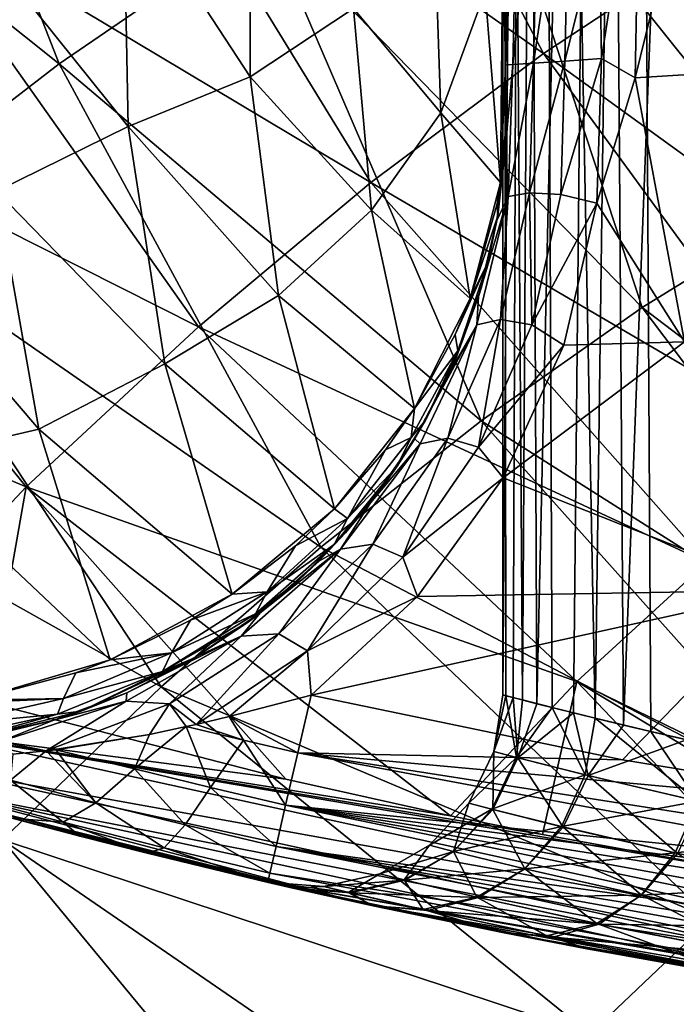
# Model space of a CAD drawing. Header units: metres. Extents: x -109 to 109, y -63 to 140.
# Tile 113 of 256: x -6.01 to -3.96, y -60.58 to -57.51. Entities that reach past the tile are written whole.
import ezdxf

# ---------------------------------------------------------------- set-up
doc = ezdxf.new("R2010")
doc.units = ezdxf.units.M
doc.layers.add('solid_502308_SW0001', color=7, linetype='CONTINUOUS')

msp = doc.modelspace()

# ---------------------------------------------------------------- linework, layer by layer
at = {"layer": 'solid_502308_SW0001'}
for points in [[(-4.498306, -50.599998, 2.823475), (-4.498497, -59.616005, 2.583706), (-4.48886, -59.618553, 3.016444)], [(-4.432104, -50.599998, 1.921245), (-4.466484, -59.624374, 2.151799), (-4.498497, -59.616005, 2.583706)], [(-4.498306, -50.599998, 2.823475), (-4.432104, -50.599998, 1.921245), (-4.498497, -59.616005, 2.583706)], [(-4.498306, -50.599998, 2.823475), (-4.48886, -59.618553, 3.016444), (-4.437593, -59.631882, 3.446842)], [(-4.38271, -50.599998, 3.720715), (-4.498306, -50.599998, 2.823475), (-4.437593, -59.631882, 3.446842)], [(-4.432104, -50.599998, 1.921245), (-4.392857, -59.643387, 1.723881), (-4.466484, -59.624374, 2.151799)], [(-4.38271, -50.599998, 3.720715), (-4.437593, -59.631882, 3.446842), (-4.34481, -59.655598, 3.871593)], [(-4.432104, -50.599998, 1.921245), (-4.186779, -50.599998, 1.050489), (-4.392857, -59.643387, 1.723881)], [(-4.186779, -50.599998, 1.050489), (-4.27777, -59.672428, 1.30333), (-4.392857, -59.643387, 1.723881)], [(-4.38271, -50.599998, 3.720715), (-4.34481, -59.655598, 3.871593), (-4.210808, -59.688911, 4.287166)], [(-4.089986, -50.599998, 4.576703), (-4.38271, -50.599998, 3.720715), (-4.210808, -59.688911, 4.287166)], [(-4.186779, -50.599998, 1.050489), (-4.121616, -59.710537, 0.893821), (-4.27777, -59.672428, 1.30333)], [(-4.089986, -50.599998, 4.576703), (-4.210808, -59.688911, 4.287166), (-4.036191, -59.73069, 4.689765)], [(-4.186779, -50.599998, 1.050489), (-3.772245, -50.599998, 0.246397), (-4.121616, -59.710537, 0.893821)], [(-3.772245, -50.599998, 0.246397), (-3.925215, -59.756359, 0.49939), (-4.121616, -59.710537, 0.893821)], [(-4.089986, -50.599998, 4.576703), (-4.036191, -59.73069, 4.689765), (-3.82203, -59.779472, 5.075308)], [(-3.631967, -50.599998, 5.356843), (-4.089986, -50.599998, 4.576703), (-3.82203, -59.779472, 5.075308)], [(-5.882796, -57.646381, -12.124209), (-7.274477, -56.534439, -12.365717), (-6.517478, -56.021996, -12.700191)], [(-5.882784, -57.646389, 12.024207), (-6.517475, -56.022007, 12.600186), (-7.274473, -56.534451, 12.265714)], [(-5.236015, -57.202473, -12.407027), (-5.882796, -57.646381, -12.124209), (-6.517478, -56.021996, -12.700191)], [(-5.882784, -57.646389, 12.024207), (-5.236006, -57.20248, 12.307025), (-6.517475, -56.022007, 12.600186)], [(-5.750486, -56.644897, 10.496992), (-5.106118, -56.212925, 10.773157), (-4.371606, -57.613598, 10.25784)], [(-5.106118, -56.212925, 10.773157), (-3.832871, -57.25811, 10.479973), (-4.371606, -57.613598, 10.25784)], [(-3.559563, -58.095406, -12.214961), (-4.586824, -56.810783, -12.656781), (-3.935509, -56.471325, -12.873372)], [(-3.55955, -58.095413, 12.114959), (-3.935504, -56.471336, 12.773368), (-4.586817, -56.810795, 12.556778)], [(-5.882796, -57.646381, -12.124209), (-6.526883, -58.142521, -11.808443), (-7.274477, -56.534439, -12.365717)], [(-6.526869, -58.142525, 11.708443), (-5.882784, -57.646389, 12.024207), (-7.274473, -56.534451, 12.265714)], [(-6.394458, -57.129204, 10.187605), (-5.750486, -56.644897, 10.496992), (-4.910346, -58.016663, 10.006124)], [(-5.750486, -56.644897, 10.496992), (-4.371606, -57.613598, 10.25784), (-4.910346, -58.016663, 10.006124)], [(-4.063628, -58.407009, -12.020795), (-5.236015, -57.202473, -12.407027), (-4.586824, -56.810783, -12.656781)], [(-4.063608, -58.407013, 11.920795), (-4.586817, -56.810795, 12.556778), (-5.236006, -57.20248, 12.307025)], [(-3.559563, -58.095406, -12.214961), (-4.063628, -58.407009, -12.020795), (-4.586824, -56.810783, -12.656781)], [(-4.063608, -58.407013, 11.920795), (-3.55955, -58.095413, 12.114959), (-4.586817, -56.810795, 12.556778)], [(-4.498991, -57.254715, -8.021829), (-4.490019, -57.64954, -7.6), (-4.470562, -56.836113, -7.6)], [(-4.448097, -56.839836, -7.485422), (-4.470562, -56.836113, -7.6), (-4.490019, -57.64954, -7.6)], [(-4.448097, -56.839836, -7.485422), (-4.490019, -57.64954, -7.6), (-4.467314, -57.648205, -7.485418)], [(-4.448097, -56.839836, -7.485422), (-4.467314, -57.648205, -7.485418), (-4.383828, -56.850239, -7.387959)], [(-4.467314, -57.648205, -7.485418), (-4.402424, -57.643875, -7.387958), (-4.383828, -56.850239, -7.387959)], [(-4.383828, -56.850239, -7.387959), (-4.402424, -57.643875, -7.387958), (-4.287569, -56.865894, -7.322839)], [(-4.069588, -56.851604, -7.3), (-4.197547, -57.206207, -7.3), (-4.190674, -57.629742, -7.3)], [(-4.085868, -57.689953, -7.3), (-4.069588, -56.851604, -7.3), (-4.190674, -57.629742, -7.3)], [(-3.886377, -56.88089, -7.270633), (-4.069588, -56.851604, -7.3), (-4.085868, -57.689953, -7.3)], [(-4.402424, -57.643875, -7.387958), (-4.305231, -57.637386, -7.322839), (-4.287569, -56.865894, -7.322839)], [(-4.287569, -56.865894, -7.322839), (-4.305231, -57.637386, -7.322839), (-4.197547, -57.206207, -7.3)], [(-3.886377, -56.88089, -7.270633), (-4.085868, -57.689953, -7.3), (-3.900818, -57.678047, -7.270633)], [(-5.682537, -57.082111, -10.131903), (-5.287476, -57.686771, -9.561429), (-5.285629, -56.990761, -9.950133)], [(-5.285629, -56.990761, -9.950133), (-5.287476, -57.686771, -9.561429), (-4.964962, -57.473625, -9.333186)], [(-6.118009, -57.280888, -10.161665), (-5.667906, -57.841496, -9.736547), (-5.682537, -57.082111, -10.131903)], [(-5.682537, -57.082111, -10.131903), (-5.667906, -57.841496, -9.736547), (-5.287476, -57.686771, -9.561429)], [(-7.037514, -57.665993, 9.845021), (-6.394458, -57.129204, 10.187605), (-5.448605, -58.467445, 9.724852)], [(-6.394458, -57.129204, 10.187605), (-4.910346, -58.016663, 10.006124), (-5.448605, -58.467445, 9.724852)], [(-4.565922, -58.760166, -11.800904), (-5.882796, -57.646381, -12.124209), (-5.236015, -57.202473, -12.407027)], [(-4.565896, -58.760162, 11.700908), (-5.236006, -57.20248, 12.307025), (-5.882784, -57.646389, 12.024207)], [(-4.063628, -58.407009, -12.020795), (-4.565922, -58.760166, -11.800904), (-5.236015, -57.202473, -12.407027)], [(-4.565896, -58.760162, 11.700908), (-4.063608, -58.407013, 11.920795), (-5.236006, -57.20248, 12.307025)], [(-4.964962, -57.473625, -9.333186), (-4.691682, -57.799137, -8.695478), (-4.711293, -57.214939, -9.063038)], [(-4.711293, -57.214939, -9.063038), (-4.691682, -57.799137, -8.695478), (-4.553645, -57.420212, -8.439699)], [(-4.305231, -57.637386, -7.322839), (-4.190674, -57.629742, -7.3), (-4.197547, -57.206207, -7.3)], [(-4.553645, -57.420212, -8.439699), (-4.505296, -58.016205, -8.053643), (-4.498991, -57.254715, -8.021829)], [(-4.505296, -58.016205, -8.053643), (-4.490007, -57.649723, -7.762682), (-4.498991, -57.254715, -8.021829)], [(-4.498991, -57.254715, -8.021829), (-4.490007, -57.649723, -7.762682), (-4.490019, -57.64954, -7.6)], [(-4.371606, -57.613598, 10.25784), (-3.832871, -57.25811, 10.479973), (-3.050203, -58.571415, 9.949229)], [(-6.118009, -57.280888, -10.161665), (-6.07899, -58.043453, -9.791786), (-5.667906, -57.841496, -9.736547)], [(-4.691682, -57.799137, -8.695478), (-4.505296, -58.016205, -8.053643), (-4.553645, -57.420212, -8.439699)], [(-5.287476, -57.686771, -9.561429), (-4.90876, -58.102894, -8.956424), (-4.964962, -57.473625, -9.333186)], [(-4.964962, -57.473625, -9.333186), (-4.90876, -58.102894, -8.956424), (-4.691682, -57.799137, -8.695478)], [(-4.910346, -58.016663, 10.006124), (-4.371606, -57.613598, 10.25784), (-3.456314, -58.868011, 9.767878)], [(-4.371606, -57.613598, 10.25784), (-3.050203, -58.571415, 9.949229), (-3.456314, -58.868011, 9.767878)], [(-4.317242, -58.054165, -7.322825), (-4.205016, -58.081196, -7.3), (-4.190674, -57.629742, -7.3)], [(-4.317242, -58.054165, -7.322825), (-4.190674, -57.629742, -7.3), (-4.305231, -57.637386, -7.322839)], [(-4.085868, -57.689953, -7.3), (-4.190674, -57.629742, -7.3), (-4.205016, -58.081196, -7.3)], [(-5.066238, -59.154869, -11.555373), (-6.526883, -58.142521, -11.808443), (-5.882796, -57.646381, -12.124209)], [(-5.066205, -59.154861, 11.455381), (-5.882784, -57.646389, 12.024207), (-6.526869, -58.142525, 11.708443)], [(-4.565922, -58.760166, -11.800904), (-5.066238, -59.154869, -11.555373), (-5.882796, -57.646381, -12.124209)], [(-5.066205, -59.154861, 11.455381), (-4.565896, -58.760162, 11.700908), (-5.882784, -57.646389, 12.024207)], [(-4.505296, -58.016205, -8.053643), (-4.487822, -57.834198, -7.909831), (-4.490007, -57.649723, -7.762682)], [(-4.467314, -57.648205, -7.485418), (-4.490019, -57.64954, -7.6), (-4.48861, -57.893234, -7.6)], [(-4.490007, -57.649723, -7.762682), (-4.490007, -57.649731, -7.681348), (-4.490019, -57.64954, -7.6)], [(-4.488328, -57.887283, -7.913557), (-4.490019, -57.64954, -7.6), (-4.490007, -57.649731, -7.681348)], [(-4.488328, -57.887283, -7.913557), (-4.48861, -57.893234, -7.6), (-4.490019, -57.64954, -7.6)], [(-4.488328, -57.887283, -7.913557), (-4.490007, -57.649731, -7.681348), (-4.490007, -57.649723, -7.762682)], [(-4.487822, -57.834198, -7.909831), (-4.488328, -57.887283, -7.913557), (-4.490007, -57.649723, -7.762682)], [(-4.481901, -58.060158, -7.485404), (-4.467314, -57.648205, -7.485418), (-4.48861, -57.893234, -7.6)], [(-4.481901, -58.060158, -7.485404), (-4.402424, -57.643875, -7.387958), (-4.467314, -57.648205, -7.485418)], [(-4.481901, -58.060158, -7.485404), (-4.414815, -58.049202, -7.387938), (-4.402424, -57.643875, -7.387958)], [(-4.414815, -58.049202, -7.387938), (-4.305231, -57.637386, -7.322839), (-4.402424, -57.643875, -7.387958)], [(-4.414815, -58.049202, -7.387938), (-4.317242, -58.054165, -7.322825), (-4.305231, -57.637386, -7.322839)], [(-7.679132, -58.255413, 9.469271), (-7.037514, -57.665993, 9.845021), (-5.985898, -58.96608, 9.414046)], [(-7.037514, -57.665993, 9.845021), (-5.448605, -58.467445, 9.724852), (-5.985898, -58.96608, 9.414046)], [(-5.667906, -57.841496, -9.736547), (-5.198599, -58.368912, -9.177344), (-5.287476, -57.686771, -9.561429)], [(-5.287476, -57.686771, -9.561429), (-5.198599, -58.368912, -9.177344), (-4.90876, -58.102894, -8.956424)], [(-3.931381, -58.513641, -7.3), (-4.085868, -57.689953, -7.3), (-4.205016, -58.081196, -7.3)], [(-3.900818, -57.678047, -7.270633), (-4.085868, -57.689953, -7.3), (-3.931381, -58.513641, -7.3)], [(-4.90876, -58.102894, -8.956424), (-4.60044, -58.378166, -8.333034), (-4.691682, -57.799137, -8.695478)], [(-4.691682, -57.799137, -8.695478), (-4.60044, -58.378166, -8.333034), (-4.505296, -58.016205, -8.053643)], [(-6.07899, -58.043453, -9.791786), (-5.552988, -58.582752, -9.347107), (-5.667906, -57.841496, -9.736547)], [(-5.667906, -57.841496, -9.736547), (-5.552988, -58.582752, -9.347107), (-5.198599, -58.368912, -9.177344)], [(-4.505296, -58.016205, -8.053643), (-4.488328, -57.887283, -7.913557), (-4.487822, -57.834198, -7.909831)], [(-4.514242, -58.120411, -8.060044), (-4.516854, -58.135311, -7.6), (-4.48861, -57.893234, -7.6)], [(-4.481901, -58.060158, -7.485404), (-4.48861, -57.893234, -7.6), (-4.516854, -58.135311, -7.6)], [(-4.516644, -58.082691, -8.105711), (-4.514242, -58.120411, -8.060044), (-4.488328, -57.887283, -7.913557)], [(-4.516644, -58.082691, -8.105711), (-4.488328, -57.887283, -7.913557), (-4.505296, -58.016205, -8.053643)], [(-4.488328, -57.887283, -7.913557), (-4.514242, -58.120411, -8.060044), (-4.48861, -57.893234, -7.6)], [(-5.448605, -58.467445, 9.724852), (-4.910346, -58.016663, 10.006124), (-3.862369, -59.202305, 9.56362)], [(-4.910346, -58.016663, 10.006124), (-3.456314, -58.868011, 9.767878), (-3.862369, -59.202305, 9.56362)], [(-4.60044, -58.378166, -8.333034), (-4.516644, -58.082691, -8.105711), (-4.505296, -58.016205, -8.053643)], [(-6.519157, -58.117821, -9.806815), (-5.946058, -58.786751, -9.4283), (-6.07899, -58.043453, -9.791786)], [(-6.07899, -58.043453, -9.791786), (-5.946058, -58.786751, -9.4283), (-5.552988, -58.582752, -9.347107)], [(-4.481901, -58.060158, -7.485404), (-4.57433, -58.372147, -7.6), (-4.57965, -58.46043, -7.485404)], [(-4.481901, -58.060158, -7.485404), (-4.57965, -58.46043, -7.485404), (-4.505301, -58.444328, -7.387938)], [(-4.481901, -58.060158, -7.485404), (-4.516854, -58.135311, -7.6), (-4.57433, -58.372147, -7.6)], [(-4.414815, -58.049202, -7.387938), (-4.505301, -58.444328, -7.387938), (-4.408183, -58.460918, -7.322826)], [(-4.481901, -58.060158, -7.485404), (-4.505301, -58.444328, -7.387938), (-4.414815, -58.049202, -7.387938)], [(-4.414815, -58.049202, -7.387938), (-4.408183, -58.460918, -7.322826), (-4.317242, -58.054165, -7.322825)], [(-4.317242, -58.054165, -7.322825), (-4.408183, -58.460918, -7.322826), (-4.205016, -58.081196, -7.3)], [(-4.60044, -58.378166, -8.333034), (-4.514242, -58.120411, -8.060044), (-4.516644, -58.082691, -8.105711)], [(-4.408183, -58.460918, -7.322826), (-4.308314, -58.524235, -7.3), (-4.205016, -58.081196, -7.3)], [(-3.931381, -58.513641, -7.3), (-4.205016, -58.081196, -7.3), (-4.308314, -58.524235, -7.3)], [(-6.380241, -58.887928, -9.456311), (-5.946058, -58.786751, -9.4283), (-6.519157, -58.117821, -9.806815)], [(-5.198599, -58.368912, -9.177344), (-4.774331, -58.722359, -8.586501), (-4.90876, -58.102894, -8.956424)], [(-4.90876, -58.102894, -8.956424), (-4.774331, -58.722359, -8.586501), (-4.60044, -58.378166, -8.333034)], [(-4.60044, -58.378166, -8.333034), (-4.544233, -58.263756, -8.149028), (-4.514242, -58.120411, -8.060044)], [(-4.514242, -58.120411, -8.060044), (-4.544233, -58.263756, -8.149028), (-4.516854, -58.135311, -7.6)], [(-2.704759, -59.441399, -11.662664), (-4.063628, -58.407009, -12.020795), (-3.559563, -58.095406, -12.214961)], [(-2.704748, -59.44141, 11.56266), (-3.55955, -58.095413, 12.114959), (-4.063608, -58.407013, 11.920795)], [(-5.564369, -59.591118, -11.284289), (-7.167994, -58.69088, -11.459846), (-6.526883, -58.142521, -11.808443)], [(-5.56433, -59.591103, 11.184302), (-6.526869, -58.142525, 11.708443), (-7.167979, -58.690884, 11.359847)], [(-5.066238, -59.154869, -11.555373), (-5.564369, -59.591118, -11.284289), (-6.526883, -58.142521, -11.808443)], [(-5.56433, -59.591103, 11.184302), (-5.066205, -59.154861, 11.455381), (-6.526869, -58.142525, 11.708443)], [(-4.566517, -58.346146, -8.199688), (-4.57433, -58.372147, -7.6), (-4.516854, -58.135311, -7.6)], [(-4.544233, -58.263756, -8.149028), (-4.566517, -58.346146, -8.199688), (-4.516854, -58.135311, -7.6)], [(-7.679132, -58.255413, 9.469271), (-5.985898, -58.96608, 9.414046), (-6.507862, -59.52372, 9.070521)], [(-4.647708, -58.491051, -8.417741), (-4.544233, -58.263756, -8.149028), (-4.60044, -58.378166, -8.333034)], [(-4.638859, -58.542248, -8.361173), (-4.544233, -58.263756, -8.149028), (-4.647708, -58.491051, -8.417741)], [(-4.638859, -58.542248, -8.361173), (-4.566517, -58.346146, -8.199688), (-4.544233, -58.263756, -8.149028)], [(-4.566517, -58.346146, -8.199688), (-4.642945, -58.560577, -8.329677), (-4.57433, -58.372147, -7.6)], [(-4.638859, -58.542248, -8.361173), (-4.642945, -58.560577, -8.329677), (-4.566517, -58.346146, -8.199688)], [(-5.552988, -58.582752, -9.347107), (-5.023713, -59.035042, -8.801293), (-5.198599, -58.368912, -9.177344)], [(-5.198599, -58.368912, -9.177344), (-5.023713, -59.035042, -8.801293), (-4.774331, -58.722359, -8.586501)], [(-4.774331, -58.722359, -8.586501), (-4.647708, -58.491051, -8.417741), (-4.60044, -58.378166, -8.333034)], [(-4.642945, -58.560577, -8.329677), (-4.660186, -58.600235, -7.6), (-4.57433, -58.372147, -7.6)], [(-4.57965, -58.46043, -7.485404), (-4.57433, -58.372147, -7.6), (-4.660186, -58.600235, -7.6)], [(-3.087567, -59.698341, -11.506018), (-4.565922, -58.760166, -11.800904), (-4.063628, -58.407009, -12.020795)], [(-3.087549, -59.698349, 11.406016), (-4.063608, -58.407013, 11.920795), (-4.565896, -58.760162, 11.700908)], [(-2.704759, -59.441399, -11.662664), (-3.087567, -59.698341, -11.506018), (-4.063628, -58.407009, -12.020795)], [(-3.087549, -59.698349, 11.406016), (-2.704748, -59.44141, 11.56266), (-4.063608, -58.407013, 11.920795)], [(-4.505301, -58.444328, -7.387938), (-4.670438, -58.814476, -7.387944), (-4.574697, -58.842945, -7.322833)], [(-4.57965, -58.46043, -7.485404), (-4.670438, -58.814476, -7.387944), (-4.505301, -58.444328, -7.387938)], [(-4.505301, -58.444328, -7.387938), (-4.574697, -58.842945, -7.322833), (-4.408183, -58.460918, -7.322826)], [(-5.985898, -58.96608, 9.414046), (-5.448605, -58.467445, 9.724852), (-4.267985, -59.574398, 9.336474)], [(-5.448605, -58.467445, 9.724852), (-3.862369, -59.202305, 9.56362), (-4.267985, -59.574398, 9.336474)], [(-4.57965, -58.46043, -7.485404), (-4.660186, -58.600235, -7.6), (-4.773138, -58.816174, -7.6)], [(-4.57965, -58.46043, -7.485404), (-4.773138, -58.816174, -7.6), (-4.756494, -58.832565, -7.485406)], [(-4.57965, -58.46043, -7.485404), (-4.756494, -58.832565, -7.485406), (-4.670438, -58.814476, -7.387944)], [(-4.408183, -58.460918, -7.322826), (-4.574697, -58.842945, -7.322833), (-4.308314, -58.524235, -7.3)], [(-4.638859, -58.542248, -8.361173), (-4.647708, -58.491051, -8.417741), (-4.774331, -58.722359, -8.586501)], [(-3.931381, -58.513641, -7.3), (-4.308314, -58.524235, -7.3), (-4.497178, -58.938869, -7.3)], [(-3.612282, -59.289433, -7.3), (-3.931381, -58.513641, -7.3), (-4.497178, -58.938869, -7.3)], [(-4.638859, -58.542248, -8.361173), (-4.784962, -58.812275, -8.558814), (-4.740738, -58.760483, -8.447825)], [(-4.638859, -58.542248, -8.361173), (-4.774331, -58.722359, -8.586501), (-4.784962, -58.812275, -8.558814)], [(-4.638859, -58.542248, -8.361173), (-4.740738, -58.760483, -8.447825), (-4.642945, -58.560577, -8.329677)], [(-4.574697, -58.842945, -7.322833), (-4.497178, -58.938869, -7.3), (-4.308314, -58.524235, -7.3)], [(-5.946058, -58.786751, -9.4283), (-5.343229, -59.301834, -8.966666), (-5.552988, -58.582752, -9.347107)], [(-5.552988, -58.582752, -9.347107), (-5.343229, -59.301834, -8.966666), (-5.023713, -59.035042, -8.801293)], [(-4.642945, -58.560577, -8.329677), (-4.740738, -58.760483, -8.447825), (-4.660186, -58.600235, -7.6)], [(-4.740738, -58.760483, -8.447825), (-4.773138, -58.816174, -7.6), (-4.660186, -58.600235, -7.6)], [(-5.564369, -59.591118, -11.284289), (-6.060108, -60.06892, -10.987737), (-7.167994, -58.69088, -11.459846)], [(-6.060061, -60.068893, 10.887755), (-5.56433, -59.591103, 11.184302), (-7.167979, -58.690884, 11.359847)], [(-5.023713, -59.035042, -8.801293), (-4.864752, -58.851322, -8.677241), (-4.774331, -58.722359, -8.586501)], [(-4.784962, -58.812275, -8.558814), (-4.774331, -58.722359, -8.586501), (-4.864752, -58.851322, -8.677241)], [(-3.468948, -59.989548, -11.328628), (-5.066238, -59.154869, -11.555373), (-4.565922, -58.760166, -11.800904)], [(-3.468925, -59.989548, 11.22863), (-4.565896, -58.760162, 11.700908), (-5.066205, -59.154861, 11.455381)], [(-4.740738, -58.760483, -8.447825), (-4.830172, -58.905308, -8.531176), (-4.773138, -58.816174, -7.6)], [(-4.784962, -58.812275, -8.558814), (-4.830172, -58.905308, -8.531176), (-4.740738, -58.760483, -8.447825)], [(-3.087567, -59.698341, -11.506018), (-3.468948, -59.989548, -11.328628), (-4.565922, -58.760166, -11.800904)], [(-3.468925, -59.989548, 11.22863), (-3.087549, -59.698349, 11.406016), (-4.565896, -58.760162, 11.700908)], [(-6.380241, -58.887928, -9.456311), (-5.723657, -59.506474, -9.073281), (-5.946058, -58.786751, -9.4283)], [(-5.946058, -58.786751, -9.4283), (-5.723657, -59.506474, -9.073281), (-5.343229, -59.301834, -8.966666)], [(-4.784962, -58.812275, -8.558814), (-4.983475, -59.065826, -8.734438), (-4.830172, -58.905308, -8.531176)], [(-4.784962, -58.812275, -8.558814), (-4.864752, -58.851322, -8.677241), (-4.983475, -59.065826, -8.734438)], [(-4.856997, -58.943886, -8.553013), (-4.911461, -59.016705, -7.6), (-4.773138, -58.816174, -7.6)], [(-4.756494, -58.832565, -7.485406), (-4.773138, -58.816174, -7.6), (-4.911461, -59.016705, -7.6)], [(-4.670438, -58.814476, -7.387944), (-4.903969, -59.14579, -7.387941), (-4.810692, -59.186474, -7.322828)], [(-4.756494, -58.832565, -7.485406), (-4.903969, -59.14579, -7.387941), (-4.670438, -58.814476, -7.387944)], [(-4.830172, -58.905308, -8.531176), (-4.856997, -58.943886, -8.553013), (-4.773138, -58.816174, -7.6)], [(-4.670438, -58.814476, -7.387944), (-4.810692, -59.186474, -7.322828), (-4.574697, -58.842945, -7.322833)], [(-4.983475, -59.065826, -8.734438), (-4.864752, -58.851322, -8.677241), (-5.023713, -59.035042, -8.801293)], [(-4.756494, -58.832565, -7.485406), (-4.911461, -59.016705, -7.6), (-5.005067, -59.161175, -7.485406)], [(-4.756494, -58.832565, -7.485406), (-5.005067, -59.161175, -7.485406), (-4.903969, -59.14579, -7.387941)], [(-4.574697, -58.842945, -7.322833), (-4.810692, -59.186474, -7.322828), (-4.497178, -58.938869, -7.3)], [(-6.151334, -59.63287, -9.114453), (-5.723657, -59.506474, -9.073281), (-6.380241, -58.887928, -9.456311)], [(-5.025077, -59.146362, -8.695722), (-4.856997, -58.943886, -8.553013), (-4.830172, -58.905308, -8.531176)], [(-4.983475, -59.065826, -8.734438), (-5.025077, -59.146362, -8.695722), (-4.830172, -58.905308, -8.531176)], [(-5.025077, -59.146362, -8.695722), (-4.98913, -59.109814, -8.644855), (-4.856997, -58.943886, -8.553013)], [(-4.856997, -58.943886, -8.553013), (-4.98913, -59.109814, -8.644855), (-4.911461, -59.016705, -7.6)], [(-4.810692, -59.186474, -7.322828), (-4.764659, -59.308811, -7.3), (-4.497178, -58.938869, -7.3)], [(-3.612282, -59.289433, -7.3), (-4.497178, -58.938869, -7.3), (-4.764659, -59.308811, -7.3)], [(-6.106008, -59.639793, 9.073172), (-6.507862, -59.52372, 9.070521), (-5.985898, -58.96608, 9.414046)], [(-6.106008, -59.639793, 9.073172), (-5.985898, -58.96608, 9.414046), (-5.175151, -59.878826, 9.07957)], [(-5.985898, -58.96608, 9.414046), (-4.267985, -59.574398, 9.336474), (-4.66174, -59.993217, 9.08328)], [(-5.985898, -58.96608, 9.414046), (-4.66174, -59.993217, 9.08328), (-5.175151, -59.878826, 9.07957)], [(-5.343229, -59.301834, -8.966666), (-5.145998, -59.150318, -8.875298), (-5.023713, -59.035042, -8.801293)], [(-4.983475, -59.065826, -8.734438), (-5.023713, -59.035042, -8.801293), (-5.145998, -59.150318, -8.875298)], [(-4.98913, -59.109814, -8.644855), (-5.073047, -59.198837, -7.6), (-4.911461, -59.016705, -7.6)], [(-5.005067, -59.161175, -7.485406), (-4.911461, -59.016705, -7.6), (-5.073047, -59.198837, -7.6)], [(-4.983475, -59.065826, -8.734438), (-5.145998, -59.150318, -8.875298), (-5.23387, -59.293808, -8.880424)], [(-4.983475, -59.065826, -8.734438), (-5.23387, -59.293808, -8.880424), (-5.025077, -59.146362, -8.695722)], [(-4.98913, -59.109814, -8.644855), (-5.134775, -59.257828, -8.723368), (-5.073047, -59.198837, -7.6)], [(-5.025077, -59.146362, -8.695722), (-5.134775, -59.257828, -8.723368), (-4.98913, -59.109814, -8.644855)], [(-3.848735, -60.31501, -11.130563), (-5.564369, -59.591118, -11.284289), (-5.066238, -59.154869, -11.555373)], [(-3.848706, -60.315002, 11.030569), (-5.066205, -59.154861, 11.455381), (-5.56433, -59.591103, 11.184302)], [(-5.23387, -59.293808, -8.880424), (-5.145998, -59.150318, -8.875298), (-5.343229, -59.301834, -8.966666)], [(-5.005067, -59.161175, -7.485406), (-5.255467, -59.359909, -7.6), (-5.315063, -59.432594, -7.485405)], [(-5.005067, -59.161175, -7.485406), (-5.315063, -59.432594, -7.485405), (-5.197115, -59.425728, -7.387938)], [(-5.025077, -59.146362, -8.695722), (-5.270029, -59.362934, -8.832279), (-5.134775, -59.257828, -8.723368)], [(-5.23387, -59.293808, -8.880424), (-5.270029, -59.362934, -8.832279), (-5.025077, -59.146362, -8.695722)], [(-5.005067, -59.161175, -7.485406), (-5.073047, -59.198837, -7.6), (-5.255467, -59.359909, -7.6)], [(-4.903969, -59.14579, -7.387941), (-5.197115, -59.425728, -7.387938), (-5.107617, -59.478939, -7.322825)], [(-5.005067, -59.161175, -7.485406), (-5.197115, -59.425728, -7.387938), (-4.903969, -59.14579, -7.387941)], [(-4.903969, -59.14579, -7.387941), (-5.107617, -59.478939, -7.322825), (-4.810692, -59.186474, -7.322828)], [(-3.468948, -59.989548, -11.328628), (-3.848735, -60.31501, -11.130563), (-5.066238, -59.154869, -11.555373)], [(-3.848706, -60.315002, 11.030569), (-3.468925, -59.989548, 11.22863), (-5.066205, -59.154861, 11.455381)], [(-4.810692, -59.186474, -7.322828), (-5.107617, -59.478939, -7.322825), (-4.764659, -59.308811, -7.3)], [(-5.134775, -59.257828, -8.723368), (-5.255467, -59.359909, -7.6), (-5.073047, -59.198837, -7.6)], [(-4.267985, -59.574398, 9.336474), (-3.862369, -59.202305, 9.56362), (-2.757949, -60.312321, 9.098443)], [(-5.134775, -59.257828, -8.723368), (-5.291788, -59.387569, -8.788727), (-5.255467, -59.359909, -7.6)], [(-5.270029, -59.362934, -8.832279), (-5.291788, -59.387569, -8.788727), (-5.134775, -59.257828, -8.723368)], [(-3.612282, -59.289433, -7.3), (-5.096816, -59.616333, -7.3), (-4.125391, -59.818798, -7.3)], [(-3.612282, -59.289433, -7.3), (-4.764659, -59.308811, -7.3), (-5.096816, -59.616333, -7.3)], [(-3.612282, -59.289433, -7.3), (-4.125391, -59.818798, -7.3), (-3.146466, -59.978642, -7.3)], [(-5.723657, -59.506474, -9.073281), (-5.472836, -59.382977, -9.011927), (-5.343229, -59.301834, -8.966666)], [(-5.23387, -59.293808, -8.880424), (-5.472836, -59.382977, -9.011927), (-5.532235, -59.484818, -8.988919)], [(-5.23387, -59.293808, -8.880424), (-5.532235, -59.484818, -8.988919), (-5.270029, -59.362934, -8.832279)], [(-5.23387, -59.293808, -8.880424), (-5.343229, -59.301834, -8.966666), (-5.472836, -59.382977, -9.011927)], [(-5.107617, -59.478939, -7.322825), (-5.096816, -59.616333, -7.3), (-4.764659, -59.308811, -7.3)], [(-5.270029, -59.362934, -8.832279), (-5.560658, -59.543438, -8.933068), (-5.291788, -59.387569, -8.788727)], [(-5.532235, -59.484818, -8.988919), (-5.560658, -59.543438, -8.933068), (-5.270029, -59.362934, -8.832279)], [(-5.291788, -59.387569, -8.788727), (-5.456009, -59.497578, -7.6), (-5.255467, -59.359909, -7.6)], [(-5.315063, -59.432594, -7.485405), (-5.255467, -59.359909, -7.6), (-5.456009, -59.497578, -7.6)], [(-5.532235, -59.484818, -8.988919), (-5.472836, -59.382977, -9.011927), (-5.723657, -59.506474, -9.073281)], [(-5.560658, -59.543438, -8.933068), (-5.458393, -59.498978, -8.841275), (-5.291788, -59.387569, -8.788727)], [(-5.291788, -59.387569, -8.788727), (-5.458393, -59.498978, -8.841275), (-5.456009, -59.497578, -7.6)], [(-5.315063, -59.432594, -7.485405), (-5.671694, -59.609844, -7.6), (-5.673635, -59.635571, -7.485404)], [(-5.315063, -59.432594, -7.485405), (-5.673635, -59.635571, -7.485404), (-5.538843, -59.643734, -7.387939)], [(-5.315063, -59.432594, -7.485405), (-5.456009, -59.497578, -7.6), (-5.671694, -59.609844, -7.6)], [(-5.197115, -59.425728, -7.387938), (-5.538843, -59.643734, -7.387939), (-5.45541, -59.707989, -7.3236)], [(-5.315063, -59.432594, -7.485405), (-5.538843, -59.643734, -7.387939), (-5.197115, -59.425728, -7.387938)], [(-5.197115, -59.425728, -7.387938), (-5.45541, -59.707989, -7.3236), (-5.107617, -59.478939, -7.322825)], [(-5.532235, -59.484818, -8.988919), (-5.831314, -59.547592, -9.090517), (-5.869607, -59.626831, -9.053449)], [(-5.532235, -59.484818, -8.988919), (-5.869607, -59.626831, -9.053449), (-5.560658, -59.543438, -8.933068)], [(-5.532235, -59.484818, -8.988919), (-5.723657, -59.506474, -9.073281), (-5.831314, -59.547592, -9.090517)], [(-5.458393, -59.498978, -8.841275), (-5.814651, -59.666992, -8.909705), (-5.671694, -59.609844, -7.6)], [(-5.560658, -59.543438, -8.933068), (-5.814651, -59.666992, -8.909705), (-5.458393, -59.498978, -8.841275)], [(-5.458393, -59.498978, -8.841275), (-5.671694, -59.609844, -7.6), (-5.456009, -59.497578, -7.6)], [(-5.107617, -59.478939, -7.322825), (-5.45541, -59.707989, -7.3236), (-5.352938, -59.683823, -7.312969)], [(-5.107617, -59.478939, -7.322825), (-5.352938, -59.683823, -7.312969), (-5.096816, -59.616333, -7.3)], [(-5.831314, -59.547592, -9.090517), (-5.723657, -59.506474, -9.073281), (-6.151334, -59.63287, -9.114453)], [(-5.869607, -59.626831, -9.053449), (-5.831314, -59.547592, -9.090517), (-6.151334, -59.63287, -9.114453)], [(-5.560658, -59.543438, -8.933068), (-5.888107, -59.67654, -8.991941), (-5.814651, -59.666992, -8.909705)], [(-5.869607, -59.626831, -9.053449), (-5.888107, -59.67654, -8.991941), (-5.560658, -59.543438, -8.933068)], [(-4.226761, -60.674732, -10.911893), (-6.060108, -60.06892, -10.987737), (-5.564369, -59.591118, -11.284289)], [(-4.226725, -60.674721, 10.811903), (-5.56433, -59.591103, 11.184302), (-6.060061, -60.068893, 10.887755)], [(-3.848735, -60.31501, -11.130563), (-4.226761, -60.674732, -10.911893), (-5.564369, -59.591118, -11.284289)], [(-4.226725, -60.674721, 10.811903), (-3.848706, -60.315002, 11.030569), (-5.56433, -59.591103, 11.184302)], [(-4.375043, -60.05175, 9.085436), (-4.66174, -59.993217, 9.08328), (-4.267985, -59.574398, 9.336474)], [(-3.694553, -60.175777, 9.090693), (-4.375043, -60.05175, 9.085436), (-4.267985, -59.574398, 9.336474)], [(-4.267985, -59.574398, 9.336474), (-2.757949, -60.312321, 9.098443), (-3.120992, -60.264069, 9.09536)], [(-3.694553, -60.175777, 9.090693), (-4.267985, -59.574398, 9.336474), (-3.120992, -60.264069, 9.09536)], [(-5.869607, -59.626831, -9.053449), (-6.212118, -59.643169, -9.114754), (-6.231847, -59.709835, -9.070621)], [(-5.869607, -59.626831, -9.053449), (-6.231847, -59.709835, -9.070621), (-5.888107, -59.67654, -8.991941)], [(-5.869607, -59.626831, -9.053449), (-6.151334, -59.63287, -9.114453), (-6.212118, -59.643169, -9.114754)], [(-5.814651, -59.666992, -8.909705), (-5.899317, -59.69508, -7.6), (-5.671694, -59.609844, -7.6)], [(-5.673635, -59.635571, -7.485404), (-5.671694, -59.609844, -7.6), (-5.899317, -59.69508, -7.6)], [(-5.138597, -59.796974, -7.270639), (-5.096816, -59.616333, -7.3), (-5.352938, -59.683823, -7.312969)], [(-5.138597, -59.796974, -7.270639), (-4.125391, -59.818798, -7.3), (-5.096816, -59.616333, -7.3)], [(-4.526725, -59.792763, 2.68749), (-4.48886, -59.618553, 3.016444), (-4.498497, -59.616005, 2.583706)], [(-4.526725, -59.792763, 2.68749), (-4.498497, -59.616005, 2.583706), (-4.466484, -59.624374, 2.151799)], [(-4.526725, -59.792763, 2.68749), (-4.4558, -59.811291, 3.498256), (-4.48886, -59.618553, 3.016444)], [(-4.451337, -59.812439, 1.877137), (-4.526725, -59.792763, 2.68749), (-4.466484, -59.624374, 2.151799)], [(-4.4558, -59.811291, 3.498256), (-4.437593, -59.631882, 3.446842), (-4.48886, -59.618553, 3.016444)], [(-4.451337, -59.812439, 1.877137), (-4.466484, -59.624374, 2.151799), (-4.392857, -59.643387, 1.723881)], [(-6.279179, -59.734463, 8.975915), (-6.106008, -59.639793, 9.073172), (-5.175151, -59.878826, 9.07957)], [(-5.673635, -59.635571, -7.485404), (-5.899317, -59.69508, -7.6), (-6.065909, -59.761662, -7.485405)], [(-5.673635, -59.635571, -7.485404), (-6.065909, -59.761662, -7.485405), (-5.923479, -59.790783, -7.390705)], [(-5.673635, -59.635571, -7.485404), (-5.923479, -59.790783, -7.390705), (-5.538843, -59.643734, -7.387939)], [(-5.538843, -59.643734, -7.387939), (-5.923479, -59.790783, -7.390705), (-5.601108, -59.739639, -7.341759)], [(-5.538843, -59.643734, -7.387939), (-5.601108, -59.739639, -7.341759), (-5.48647, -59.715103, -7.32719)], [(-5.538843, -59.643734, -7.387939), (-5.48647, -59.715103, -7.32719), (-5.45541, -59.707989, -7.3236)], [(-4.4558, -59.811291, 3.498256), (-4.34481, -59.655598, 3.871593), (-4.437593, -59.631882, 3.446842)], [(-4.4558, -59.811291, 3.498256), (-4.241158, -59.865417, 4.282415), (-4.34481, -59.655598, 3.871593)], [(-4.451337, -59.812439, 1.877137), (-4.392857, -59.643387, 1.723881), (-4.27777, -59.672428, 1.30333)], [(-4.241158, -59.865417, 4.282415), (-4.210808, -59.688911, 4.287166), (-4.34481, -59.655598, 3.871593)], [(-5.888107, -59.67654, -8.991941), (-6.238556, -59.753048, -9.005815), (-6.194848, -59.761662, -8.931561)], [(-6.231847, -59.709835, -9.070621), (-6.238556, -59.753048, -9.005815), (-5.888107, -59.67654, -8.991941)], [(-5.814651, -59.666992, -8.909705), (-6.194848, -59.761662, -8.931561), (-5.899317, -59.69508, -7.6)], [(-5.888107, -59.67654, -8.991941), (-6.194848, -59.761662, -8.931561), (-5.814651, -59.666992, -8.909705)], [(-5.307954, -59.757313, -7.284962), (-5.352938, -59.683823, -7.312969), (-5.45541, -59.707989, -7.3236)], [(-5.307954, -59.757313, -7.284962), (-5.138597, -59.796974, -7.270639), (-5.352938, -59.683823, -7.312969)], [(-4.232378, -59.867561, 1.094197), (-4.451337, -59.812439, 1.877137), (-4.27777, -59.672428, 1.30333)], [(-4.232378, -59.867561, 1.094197), (-4.27777, -59.672428, 1.30333), (-4.121616, -59.710537, 0.893821)], [(-4.241158, -59.865417, 4.282415), (-3.890289, -59.947716, 5.014573), (-4.210808, -59.688911, 4.287166)], [(-3.890289, -59.947716, 5.014573), (-4.036191, -59.73069, 4.689765), (-4.210808, -59.688911, 4.287166)], [(-6.194848, -59.761662, -8.931561), (-6.135504, -59.752056, -7.6), (-5.899317, -59.69508, -7.6)], [(-6.065909, -59.761662, -7.485405), (-5.899317, -59.69508, -7.6), (-6.135504, -59.752056, -7.6)], [(-5.647478, -59.846523, -7.278401), (-5.48647, -59.715103, -7.32719), (-5.601108, -59.739639, -7.341759)], [(-5.647478, -59.846523, -7.278401), (-5.410722, -59.904785, -7.209823), (-5.48647, -59.715103, -7.32719)], [(-5.307954, -59.757313, -7.284962), (-5.45541, -59.707989, -7.3236), (-5.48647, -59.715103, -7.32719)], [(-5.410722, -59.904785, -7.209823), (-5.307954, -59.757313, -7.284962), (-5.48647, -59.715103, -7.32719)], [(-4.232378, -59.867561, 1.094197), (-4.121616, -59.710537, 0.893821), (-3.925215, -59.756359, 0.49939)], [(-6.279179, -59.734463, 8.975915), (-3.467702, -60.350887, 8.994431), (-6.305921, -59.837265, 8.84453)], [(-6.279179, -59.734463, 8.975915), (-4.66174, -59.993217, 9.08328), (-4.375043, -60.05175, 9.085436)], [(-6.279179, -59.734463, 8.975915), (-5.175151, -59.878826, 9.07957), (-4.66174, -59.993217, 9.08328)], [(-6.279179, -59.734463, 8.975915), (-4.375043, -60.05175, 9.085436), (-3.694553, -60.175777, 9.090693)], [(-6.279179, -59.734463, 8.975915), (-3.694553, -60.175777, 9.090693), (-3.467702, -60.350887, 8.994431)], [(-5.923479, -59.790783, -7.390705), (-5.893704, -59.787258, -7.385844), (-5.601108, -59.739639, -7.341759)], [(-5.647478, -59.846523, -7.278401), (-5.601108, -59.739639, -7.341759), (-5.893704, -59.787258, -7.385844)], [(-3.890289, -59.947716, 5.014573), (-3.82203, -59.779472, 5.075308), (-4.036191, -59.73069, 4.689765)], [(-6.065909, -59.761662, -7.485405), (-6.027807, -59.801212, -7.407918), (-5.923479, -59.790783, -7.390705)], [(-5.410722, -59.904785, -7.209823), (-5.176322, -59.960083, -7.185305), (-5.307954, -59.757313, -7.284962)], [(-5.307954, -59.757313, -7.284962), (-5.176322, -59.960083, -7.185305), (-5.138597, -59.796974, -7.270639)], [(-3.877484, -59.950577, 0.364015), (-4.232378, -59.867561, 1.094197), (-3.925215, -59.756359, 0.49939)], [(-6.034619, -59.882404, -7.296716), (-5.923479, -59.790783, -7.390705), (-6.027807, -59.801212, -7.407918)], [(-6.034619, -59.882404, -7.296716), (-5.768181, -59.952492, -7.170071), (-5.923479, -59.790783, -7.390705)], [(-5.768181, -59.952492, -7.170071), (-5.893704, -59.787258, -7.385844), (-5.923479, -59.790783, -7.390705)], [(-5.768181, -59.952492, -7.170071), (-5.647478, -59.846523, -7.278401), (-5.893704, -59.787258, -7.385844)], [(-5.138597, -59.796974, -7.270639), (-5.176322, -59.960083, -7.185305), (-3.17456, -60.16452, -7.269789)], [(-5.138597, -59.796974, -7.270639), (-3.146466, -59.978642, -7.3), (-4.125391, -59.818798, -7.3)], [(-5.138597, -59.796974, -7.270639), (-3.168543, -60.104877, -7.286154), (-3.146466, -59.978642, -7.3)], [(-5.138597, -59.796974, -7.270639), (-3.17456, -60.16452, -7.269789), (-3.168543, -60.104877, -7.286154)], [(-4.604702, -59.954273, 2.692165), (-4.4558, -59.811291, 3.498256), (-4.526725, -59.792763, 2.68749)], [(-4.52985, -59.973648, 1.872925), (-4.604702, -59.954273, 2.692165), (-4.526725, -59.792763, 2.68749)], [(-4.604702, -59.954273, 2.692165), (-4.532624, -59.972939, 3.511649), (-4.4558, -59.811291, 3.498256)], [(-4.532624, -59.972939, 3.511649), (-4.241158, -59.865417, 4.282415), (-4.4558, -59.811291, 3.498256)], [(-4.52985, -59.973648, 1.872925), (-4.526725, -59.792763, 2.68749), (-4.451337, -59.812439, 1.877137)], [(-6.305921, -59.837265, 8.84453), (-3.480761, -60.45446, 8.861585), (-6.322337, -59.900543, 8.688745)], [(-3.467702, -60.350887, 8.994431), (-3.480761, -60.45446, 8.861585), (-6.305921, -59.837265, 8.84453)], [(-4.310427, -60.0284, 1.080036), (-4.52985, -59.973648, 1.872925), (-4.451337, -59.812439, 1.877137)], [(-4.310427, -60.0284, 1.080036), (-4.451337, -59.812439, 1.877137), (-4.232378, -59.867561, 1.094197)], [(-5.768181, -59.952492, -7.170071), (-5.489908, -60.022118, -7.084075), (-5.647478, -59.846523, -7.278401)], [(-5.489908, -60.022118, -7.084075), (-5.410722, -59.904785, -7.209823), (-5.647478, -59.846523, -7.278401)], [(-4.532624, -59.972939, 3.511649), (-4.315902, -60.027077, 4.305267), (-4.241158, -59.865417, 4.282415)], [(-4.315902, -60.027077, 4.305267), (-3.890289, -59.947716, 5.014573), (-4.241158, -59.865417, 4.282415)], [(-3.953149, -60.111137, 0.338407), (-4.310427, -60.0284, 1.080036), (-4.232378, -59.867561, 1.094197)], [(-3.953149, -60.111137, 0.338407), (-4.232378, -59.867561, 1.094197), (-3.877484, -59.950577, 0.364015)], [(-4.927328, -60.269234, 8.54817), (-6.342603, -59.915115, 8.536695), (-6.322337, -59.900543, 8.688745)], [(-4.927328, -60.269234, 8.54817), (-6.322337, -59.900543, 8.688745), (-3.488509, -60.517193, 8.704907)], [(-3.480761, -60.45446, 8.861585), (-3.488509, -60.517193, 8.704907), (-6.322337, -59.900543, 8.688745)], [(-6.163532, -59.935059, -7.165685), (-5.870146, -60.01376, -7.022648), (-6.034619, -59.882404, -7.296716)], [(-5.870146, -60.01376, -7.022648), (-5.768181, -59.952492, -7.170071), (-6.034619, -59.882404, -7.296716)], [(-4.927328, -60.269234, 8.54817), (-6.225159, -59.948109, -6.985658), (-6.342603, -59.915115, 8.536695)], [(-6.030826, -60.001247, -6.888459), (-5.870146, -60.01376, -7.022648), (-6.163532, -59.935059, -7.165685)], [(-5.489908, -60.022118, -7.084075), (-5.20625, -60.089478, -7.052371), (-5.410722, -59.904785, -7.209823)], [(-5.410722, -59.904785, -7.209823), (-5.20625, -60.089478, -7.052371), (-5.176322, -59.960083, -7.185305)], [(-4.927328, -60.269234, 8.54817), (-6.030826, -60.001247, -6.888459), (-6.225159, -59.948109, -6.985658)], [(-5.870146, -60.01376, -7.022648), (-5.555749, -60.093571, -6.922776), (-5.768181, -59.952492, -7.170071)], [(-5.555749, -60.093571, -6.922776), (-5.489908, -60.022118, -7.084075), (-5.768181, -59.952492, -7.170071)], [(-5.176322, -59.960083, -7.185305), (-5.20625, -60.089478, -7.052371), (-3.200819, -60.368385, -7.152929)], [(-5.176322, -59.960083, -7.185305), (-3.200819, -60.368385, -7.152929), (-3.193665, -60.322979, -7.189084)], [(-5.176322, -59.960083, -7.185305), (-3.193665, -60.322979, -7.189084), (-3.186726, -60.27388, -7.220782)], [(-5.176322, -59.960083, -7.185305), (-3.186726, -60.27388, -7.220782), (-3.180274, -60.221016, -7.247824)], [(-5.176322, -59.960083, -7.185305), (-3.180274, -60.221016, -7.247824), (-3.17456, -60.16452, -7.269789)], [(-4.726928, -60.085522, 2.699127), (-4.532624, -59.972939, 3.511649), (-4.604702, -59.954273, 2.692165)], [(-4.652014, -60.104534, 1.861523), (-4.726928, -60.085522, 2.699127), (-4.604702, -59.954273, 2.692165)], [(-4.652014, -60.104534, 1.861523), (-4.604702, -59.954273, 2.692165), (-4.52985, -59.973648, 1.872925)], [(-4.315902, -60.027077, 4.305267), (-3.961167, -60.109367, 5.048095), (-3.890289, -59.947716, 5.014573)], [(-3.961167, -60.109367, 5.048095), (-3.414622, -60.047298, 5.671885), (-3.890289, -59.947716, 5.014573)], [(-4.726928, -60.085522, 2.699127), (-4.65231, -60.104462, 3.536752), (-4.532624, -59.972939, 3.511649)], [(-4.65231, -60.104462, 3.536752), (-4.315902, -60.027077, 4.305267), (-4.532624, -59.972939, 3.511649)], [(-4.429648, -60.15892, 1.049728), (-4.652014, -60.104534, 1.861523), (-4.52985, -59.973648, 1.872925)], [(-4.429648, -60.15892, 1.049728), (-4.52985, -59.973648, 1.872925), (-4.310427, -60.0284, 1.080036)], [(-6.030826, -60.001247, -6.888459), (-5.819016, -60.057114, -6.804438), (-5.870146, -60.01376, -7.022648)], [(-4.927328, -60.269234, 8.54817), (-5.819016, -60.057114, -6.804438), (-6.030826, -60.001247, -6.888459)], [(-5.60842, -60.110558, -6.743755), (-5.555749, -60.093571, -6.922776), (-5.870146, -60.01376, -7.022648)], [(-5.819016, -60.057114, -6.804438), (-5.60842, -60.110558, -6.743755), (-5.870146, -60.01376, -7.022648)], [(-5.555749, -60.093571, -6.922776), (-5.225446, -60.172466, -6.884875), (-5.489908, -60.022118, -7.084075)], [(-5.489908, -60.022118, -7.084075), (-5.225446, -60.172466, -6.884875), (-5.20625, -60.089478, -7.052371)], [(-4.65231, -60.104462, 3.536752), (-4.430245, -60.158783, 4.348618), (-4.315902, -60.027077, 4.305267)], [(-4.430245, -60.158783, 4.348618), (-3.961167, -60.109367, 5.048095), (-4.315902, -60.027077, 4.305267)], [(-5.819016, -60.057114, -6.804438), (-5.23526, -60.200157, 2.694413), (-5.60842, -60.110558, -6.743755)], [(-4.927328, -60.269234, 8.54817), (-5.23526, -60.200157, 2.694413), (-5.819016, -60.057114, -6.804438)], [(-4.065911, -60.241409, 0.28868), (-4.429648, -60.15892, 1.049728), (-4.310427, -60.0284, 1.080036)], [(-4.065911, -60.241409, 0.28868), (-4.310427, -60.0284, 1.080036), (-3.953149, -60.111137, 0.338407)], [(-3.961167, -60.109367, 5.048095), (-3.478791, -60.209019, 5.717079), (-3.414622, -60.047298, 5.671885)], [(-4.594254, -61.07618, 10.569807), (-6.060061, -60.068893, 10.887755), (-6.549108, -60.590942, 10.565097)], [(-5.369036, -60.90424, -10.667914), (-6.492306, -60.607483, -10.665229), (-6.060108, -60.06892, -10.987737)], [(-4.594338, -61.076164, -10.669806), (-5.369036, -60.90424, -10.667914), (-6.060108, -60.06892, -10.987737)], [(-4.226761, -60.674732, -10.911893), (-4.594338, -61.076164, -10.669806), (-6.060108, -60.06892, -10.987737)], [(-4.594254, -61.07618, 10.569807), (-4.226725, -60.674721, 10.811903), (-6.060061, -60.068893, 10.887755)], [(-4.882473, -60.174789, 2.707322), (-4.65231, -60.104462, 3.536752), (-4.726928, -60.085522, 2.699127)], [(-4.806819, -60.193439, 1.843455), (-4.882473, -60.174789, 2.707322), (-4.726928, -60.085522, 2.699127)], [(-4.806819, -60.193439, 1.843455), (-4.726928, -60.085522, 2.699127), (-4.652014, -60.104534, 1.861523)], [(-5.60842, -60.110558, -6.743755), (-5.232026, -60.200905, -6.700001), (-5.555749, -60.093571, -6.922776)], [(-5.60842, -60.110558, -6.743755), (-5.23526, -60.200157, 2.694413), (-5.232026, -60.200905, -6.700001)], [(-5.555749, -60.093571, -6.922776), (-5.232026, -60.200905, -6.700001), (-5.225446, -60.172466, -6.884875)], [(-5.20625, -60.089478, -7.052371), (-5.225446, -60.172466, -6.884875), (-3.217939, -60.485683, -7.012732)], [(-5.20625, -60.089478, -7.052371), (-3.217939, -60.485683, -7.012732), (-3.213028, -60.449226, -7.066222)], [(-5.20625, -60.089478, -7.052371), (-3.213028, -60.449226, -7.066222), (-3.207442, -60.410267, -7.112289)], [(-5.20625, -60.089478, -7.052371), (-3.207442, -60.410267, -7.112289), (-3.200819, -60.368385, -7.152929)], [(-4.882473, -60.174789, 2.707322), (-4.804215, -60.19408, 3.570964), (-4.65231, -60.104462, 3.536752)], [(-4.579185, -60.24752, 1.005444), (-4.806819, -60.193439, 1.843455), (-4.652014, -60.104534, 1.861523)], [(-4.804215, -60.19408, 3.570964), (-4.430245, -60.158783, 4.348618), (-4.65231, -60.104462, 3.536752)], [(-4.579185, -60.24752, 1.005444), (-4.652014, -60.104534, 1.861523), (-4.429648, -60.15892, 1.049728)], [(-4.430245, -60.158783, 4.348618), (-4.066799, -60.241219, 5.109799), (-3.961167, -60.109367, 5.048095)], [(-4.066799, -60.241219, 5.109799), (-3.478791, -60.209019, 5.717079), (-3.961167, -60.109367, 5.048095)], [(-3.570527, -60.341263, -0.398059), (-4.065911, -60.241409, 0.28868), (-3.953149, -60.111137, 0.338407)], [(-5.225446, -60.172466, -6.884875), (-5.232026, -60.200905, -6.700001), (-3.226776, -60.546459, -6.876443)], [(-5.225446, -60.172466, -6.884875), (-3.226776, -60.546459, -6.876443), (-3.217939, -60.485683, -7.012732)], [(-5.057431, -60.214104, 2.718472), (-4.804215, -60.19408, 3.570964), (-4.882473, -60.174789, 2.707322)], [(-4.980912, -60.232319, 1.823015), (-5.057431, -60.214104, 2.718472), (-4.882473, -60.174789, 2.707322)], [(-4.980912, -60.232319, 1.823015), (-4.882473, -60.174789, 2.707322), (-4.806819, -60.193439, 1.843455)], [(-4.804215, -60.19408, 3.570964), (-4.574058, -60.248707, 4.408308), (-4.430245, -60.158783, 4.348618)], [(-4.205361, -60.329845, 0.218726), (-4.579185, -60.24752, 1.005444), (-4.429648, -60.15892, 1.049728)], [(-4.574058, -60.248707, 4.408308), (-4.066799, -60.241219, 5.109799), (-4.430245, -60.158783, 4.348618)], [(-4.205361, -60.329845, 0.218726), (-4.429648, -60.15892, 1.049728), (-4.065911, -60.241409, 0.28868)], [(-5.583294, -61.236267, 10.319098), (-7.795674, -60.189697, 10.562191), (-8.272745, -60.417263, 10.317116)], [(-5.583294, -61.236267, 10.319098), (-6.549108, -60.590942, 10.565097), (-7.795674, -60.189697, 10.562191)], [(-5.23526, -60.200157, 2.694413), (-5.057431, -60.214104, 2.718472), (-4.980912, -60.232319, 1.823015)], [(-5.23526, -60.200157, 2.694413), (-5.153842, -60.218845, 3.595933), (-5.057431, -60.214104, 2.718472)], [(-5.151804, -60.219311, 1.792933), (-5.23526, -60.200157, 2.694413), (-4.980912, -60.232319, 1.823015)], [(-4.927328, -60.269234, 8.54817), (-5.153842, -60.218845, 3.595933), (-5.23526, -60.200157, 2.694413)], [(-5.232026, -60.200905, -6.700001), (-5.23526, -60.200157, 2.694413), (-5.151804, -60.219311, 1.792933)], [(-5.232026, -60.200905, -6.700001), (-5.151804, -60.219311, 1.792933), (-4.903719, -60.274349, 0.913735)], [(-5.232026, -60.200905, -6.700001), (-4.903719, -60.274349, 0.913735), (-4.493125, -60.359245, 0.082293)], [(-5.232026, -60.200905, -6.700001), (-4.493125, -60.359245, 0.082293), (-4.234962, -60.408707, -6.7)], [(-5.232026, -60.200905, -6.700001), (-3.22752, -60.551094, -6.860395), (-3.226776, -60.546459, -6.876443)], [(-5.232026, -60.200905, -6.700001), (-4.234962, -60.408707, -6.7), (-3.22752, -60.551094, -6.860395)], [(-5.057431, -60.214104, 2.718472), (-4.97436, -60.233864, 3.61337), (-4.804215, -60.19408, 3.570964)], [(-4.74672, -60.286064, 0.953949), (-4.980912, -60.232319, 1.823015), (-4.806819, -60.193439, 1.843455)], [(-4.97436, -60.233864, 3.61337), (-4.574058, -60.248707, 4.408308), (-4.804215, -60.19408, 3.570964)], [(-4.74672, -60.286064, 0.953949), (-4.806819, -60.193439, 1.843455), (-4.579185, -60.24752, 1.005444)], [(-4.066799, -60.241219, 5.109799), (-3.571678, -60.341042, 5.796727), (-3.478791, -60.209019, 5.717079)], [(-5.153842, -60.218845, 3.595933), (-4.97436, -60.233864, 3.61337), (-5.057431, -60.214104, 2.718472)], [(-5.153842, -60.218845, 3.595933), (-4.907742, -60.273479, 4.475711), (-4.97436, -60.233864, 3.61337)], [(-4.927328, -60.269234, 8.54817), (-4.907742, -60.273479, 4.475711), (-5.153842, -60.218845, 3.595933)], [(-4.903719, -60.274349, 0.913735), (-5.151804, -60.219311, 1.792933), (-4.980912, -60.232319, 1.823015)], [(-4.903719, -60.274349, 0.913735), (-4.980912, -60.232319, 1.823015), (-4.74672, -60.286064, 0.953949)], [(-4.97436, -60.233864, 3.61337), (-4.733793, -60.288948, 4.480774), (-4.574058, -60.248707, 4.408308)], [(-4.907742, -60.273479, 4.475711), (-4.733793, -60.288948, 4.480774), (-4.97436, -60.233864, 3.61337)], [(-4.574058, -60.248707, 4.408308), (-4.197844, -60.331421, 5.193952), (-4.066799, -60.241219, 5.109799)], [(-3.694796, -60.429733, -0.49234), (-4.205361, -60.329845, 0.218726), (-4.065911, -60.241409, 0.28868)], [(-4.197844, -60.331421, 5.193952), (-3.571678, -60.341042, 5.796727), (-4.066799, -60.241219, 5.109799)], [(-3.694796, -60.429733, -0.49234), (-4.065911, -60.241409, 0.28868), (-3.570527, -60.341263, -0.398059)], [(-3.491304, -60.534454, 8.561149), (-4.907742, -60.273479, 4.475711), (-4.927328, -60.269234, 8.54817)], [(-3.491304, -60.534454, 8.561149), (-4.927328, -60.269234, 8.54817), (-3.488509, -60.517193, 8.704907)], [(-4.360707, -60.368217, 0.137617), (-4.74672, -60.286064, 0.953949), (-4.579185, -60.24752, 1.005444)], [(-4.733793, -60.288948, 4.480774), (-4.197844, -60.331421, 5.193952), (-4.574058, -60.248707, 4.408308)], [(-4.360707, -60.368217, 0.137617), (-4.579185, -60.24752, 1.005444), (-4.205361, -60.329845, 0.218726)], [(-4.907742, -60.273479, 4.475711), (-4.499199, -60.358047, 5.307778), (-4.733793, -60.288948, 4.480774)], [(-3.491304, -60.534454, 8.561149), (-4.499199, -60.358047, 5.307778), (-4.907742, -60.273479, 4.475711)], [(-4.493125, -60.359245, 0.082293), (-4.903719, -60.274349, 0.913735), (-4.74672, -60.286064, 0.953949)], [(-4.493125, -60.359245, 0.082293), (-4.74672, -60.286064, 0.953949), (-4.360707, -60.368217, 0.137617)], [(-4.733793, -60.288948, 4.480774), (-4.341731, -60.372055, 5.294395), (-4.197844, -60.331421, 5.193952)], [(-4.499199, -60.358047, 5.307778), (-4.341731, -60.372055, 5.294395), (-4.733793, -60.288948, 4.480774)], [(-3.832505, -60.468113, -0.600662), (-4.360707, -60.368217, 0.137617), (-4.205361, -60.329845, 0.218726)], [(-4.341731, -60.372055, 5.294395), (-3.685076, -60.431492, 5.903551), (-4.197844, -60.331421, 5.193952)], [(-2.839173, -61.369846, -10.674487), (-4.226761, -60.674732, -10.911893), (-3.848735, -60.31501, -11.130563)], [(-2.585519, -61.401382, 10.575279), (-3.848706, -60.315002, 11.030569), (-4.226725, -60.674721, 10.811903)], [(-3.832505, -60.468113, -0.600662), (-4.205361, -60.329845, 0.218726), (-3.694796, -60.429733, -0.49234)], [(-4.197844, -60.331421, 5.193952), (-3.685076, -60.431492, 5.903551), (-3.571678, -60.341042, 5.796727)], [(-4.499199, -60.358047, 5.307778), (-4.236181, -60.408482, 5.696831), (-4.341731, -60.372055, 5.294395)], [(-3.491304, -60.534454, 8.561149), (-4.236181, -60.408482, 5.696831), (-4.499199, -60.358047, 5.307778)], [(-4.228794, -60.409851, -0.306703), (-4.493125, -60.359245, 0.082293), (-4.360707, -60.368217, 0.137617)], [(-4.234962, -60.408707, -6.7), (-4.493125, -60.359245, 0.082293), (-4.228794, -60.409851, -0.306703)], [(-4.228794, -60.409851, -0.306703), (-4.360707, -60.368217, 0.137617), (-3.832505, -60.468113, -0.600662)], [(-4.341731, -60.372055, 5.294395), (-3.807952, -60.472408, 6.028955), (-3.685076, -60.431492, 5.903551)], [(-3.936163, -60.462204, 6.062754), (-3.807952, -60.472408, 6.028955), (-4.341731, -60.372055, 5.294395)], [(-4.236181, -60.408482, 5.696831), (-3.936163, -60.462204, 6.062754), (-4.341731, -60.372055, 5.294395)], [(-8.377899, -60.713081, -10.09276), (-8.273119, -60.418236, -10.416256), (-5.583555, -61.237267, -10.418228)], [(-8.272745, -60.417263, 10.317116), (-8.3776, -60.712311, 9.993831), (-5.652061, -61.537998, 9.992311)], [(-5.583555, -61.237267, -10.418228), (-8.273119, -60.418236, -10.416256), (-6.492306, -60.607483, -10.665229)], [(-5.583294, -61.236267, 10.319098), (-8.272745, -60.417263, 10.317116), (-5.652061, -61.537998, 9.992311)], [(-3.491304, -60.534454, 8.561149), (-3.936163, -60.462204, 6.062754), (-4.236181, -60.408482, 5.696831)], [(-4.234962, -60.408707, -6.7), (-4.228794, -60.409851, -0.306703), (-3.927882, -60.463631, -0.671917)], [(-4.234962, -60.408707, -6.7), (-3.927882, -60.463631, -0.671917), (-3.593789, -60.518593, -1.008818)], [(-4.234962, -60.408707, -6.7), (-3.593789, -60.518593, -1.008818), (-3.230265, -60.572762, -1.313672)], [(-4.234962, -60.408707, -6.7), (-3.230265, -60.572762, -1.313672), (-3.230213, -60.572769, -4.006842)], [(-4.234962, -60.408707, -6.7), (-3.230213, -60.572769, -4.006842), (-3.230214, -60.572769, -6.7)], [(-4.234962, -60.408707, -6.7), (-3.230214, -60.572769, -6.7), (-3.22752, -60.551094, -6.860395)], [(-3.927882, -60.463631, -0.671917), (-4.228794, -60.409851, -0.306703), (-3.832505, -60.468113, -0.600662)]]:
    msp.add_3dface(points, dxfattribs=at)

doc.saveas('drawing.dxf')
